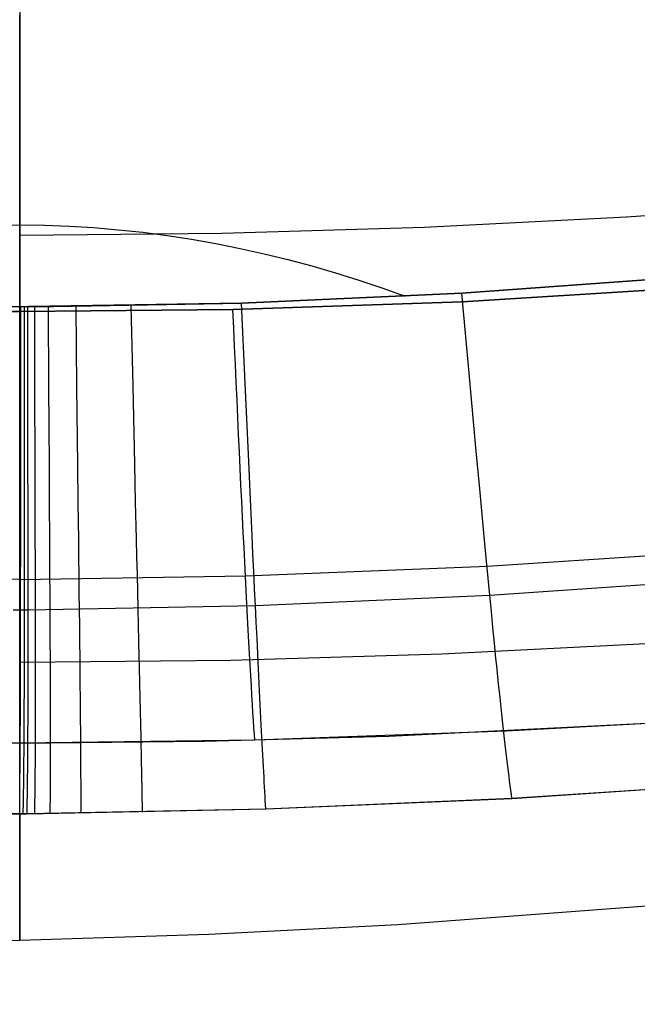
# Model space of a CAD drawing. Extents: x 35614 to 36526, y 4034 to 4838.
# Tile 37 of 79: x 36070 to 36113, y 4034 to 4103. Entities that reach past the tile are written whole.
import ezdxf

# ---------------------------------------------------------------- set-up
doc = ezdxf.new("R2010")
doc.units = 0
doc.layers.add('PREDEFINITO', color=7, linetype='CONTINUOUS')

msp = doc.modelspace()

# ---------------------------------------------------------------- linework, layer by layer
at = {"layer": 'PREDEFINITO'}
for p, q in [((36070.001, 4082.186, -319.731), (36070.001, 4103.022, -319.731)), ((36112.591, 4088.833, -380.007), (36126.775, 4089.833, -380.007)), ((36098.39, 4088.117, -380.007), (36112.591, 4088.833, -380.007)), ((36068.269, 4088.253, -100.105), (36070.001, 4088.275, -100.093)), ((36070.001, 4088.275, -100.093), (36071.732, 4088.253, -100.105)), ((36070.001, 4087.562, -380.007), (36084.188, 4087.692, -380.007)), ((36071.732, 4088.253, -100.105), (36073.462, 4088.19, -100.142)), ((36073.462, 4088.19, -100.142), (36075.191, 4088.086, -100.202)), ((36075.191, 4088.086, -100.202), (36076.917, 4087.941, -100.286)), ((36076.917, 4087.941, -100.286), (36078.638, 4087.756, -100.394)), ((36078.638, 4087.756, -100.394), (36080.355, 4087.532, -100.524)), ((36084.188, 4087.692, -380.007), (36098.39, 4088.117, -380.007)), ((36080.355, 4087.532, -100.524), (36082.067, 4087.269, -100.677)), ((36082.067, 4087.269, -100.677), (36083.771, 4086.968, -100.851)), ((36083.771, 4086.968, -100.851), (36085.468, 4086.63, -101.048)), ((36085.468, 4086.63, -101.048), (36087.156, 4086.255, -101.266)), ((36087.156, 4086.255, -101.266), (36088.835, 4085.843, -101.504)), ((36088.835, 4085.843, -101.504), (36090.503, 4085.397, -101.764)), ((36090.503, 4085.397, -101.764), (36092.16, 4084.915, -102.043)), ((36092.16, 4084.915, -102.043), (36093.804, 4084.4, -102.343)), ((36093.804, 4084.4, -102.343), (36095.434, 4083.85, -102.662)), ((36101.03, 4083.492, -103), (36116.473, 4084.606, -103)), ((36116.473, 4084.606, -103), (36101.03, 4083.492, -103)), ((36127.936, 4084.575, -319.731), (36101.066, 4082.87, -319.731)), ((36101.066, 4082.87, -319.731), (36127.936, 4084.575, -319.731)), ((36095.434, 4083.85, -102.662), (36097.05, 4083.268, -103)), ((36101.066, 4082.87, -319.731), (36084.97, 4082.334, -319.731)), ((36084.97, 4082.334, -319.731), (36101.066, 4082.87, -319.731)), ((36085.568, 4082.775, -103), (36101.03, 4083.492, -103)), ((36101.03, 4083.492, -103), (36085.568, 4082.775, -103)), ((36101.542, 4077.871, -105.893), (36101.03, 4083.492, -103)), ((36054.608, 4082.77, -103), (36071.056, 4082.515, -103)), ((36070.001, 4082.186, -319.731), (36055.031, 4082.334, -319.731)), ((36055.031, 4082.334, -319.731), (36070.001, 4082.186, -319.731)), ((36085.568, 4082.775, -103), (36069.122, 4082.515, -103)), ((36084.97, 4082.334, -319.731), (36070.001, 4082.186, -319.731)), ((36070.001, 4082.186, -319.731), (36084.97, 4082.334, -319.731)), ((36070.081, 4076.878, -105.895), (36070.087, 4082.514, -103)), ((36070.332, 4076.878, -105.895), (36070.332, 4082.514, -103)), ((36070.577, 4076.879, -105.895), (36070.572, 4082.514, -103)), ((36071.056, 4082.515, -103), (36085.568, 4082.775, -103)), ((36071.069, 4076.88, -105.895), (36071.056, 4082.515, -103)), ((36072.052, 4076.885, -105.895), (36072.022, 4082.519, -103)), ((36074.021, 4076.899, -105.896), (36073.959, 4082.532, -103)), ((36077.956, 4076.953, -105.896), (36077.83, 4082.582, -103)), ((36085.824, 4077.15, -105.896), (36085.568, 4082.775, -103)), ((36102.045, 4072.39, -108.851), (36101.542, 4077.871, -105.893)), ((36070.075, 4071.383, -108.856), (36070.081, 4076.878, -105.895)), ((36070.333, 4071.384, -108.856), (36070.332, 4076.878, -105.895)), ((36070.582, 4071.385, -108.856), (36070.577, 4076.879, -105.895)), ((36071.082, 4071.386, -108.856), (36071.069, 4076.88, -105.895)), ((36072.081, 4071.392, -108.857), (36072.052, 4076.885, -105.895)), ((36074.082, 4071.408, -108.857), (36074.021, 4076.899, -105.896)), ((36078.081, 4071.464, -108.858), (36077.956, 4076.953, -105.896)), ((36086.076, 4071.665, -108.858), (36085.824, 4077.15, -105.896)), ((36102.291, 4069.736, -110.375), (36102.045, 4072.39, -108.851)), ((36070.073, 4068.722, -110.381), (36070.075, 4071.383, -108.856)), ((36070.334, 4068.723, -110.381), (36070.333, 4071.384, -108.856)), ((36070.585, 4068.724, -110.381), (36070.582, 4071.385, -108.856)), ((36071.089, 4068.726, -110.381), (36071.082, 4071.386, -108.856)), ((36072.096, 4068.731, -110.382), (36072.081, 4071.392, -108.857)), ((36074.112, 4068.749, -110.383), (36074.082, 4071.408, -108.857)), ((36078.141, 4068.806, -110.384), (36078.081, 4071.464, -108.858)), ((36086.199, 4069.009, -110.384), (36086.076, 4071.665, -108.858)), ((36102.532, 4067.157, -111.948), (36102.291, 4069.736, -110.375)), ((36086.319, 4066.427, -111.958), (36086.199, 4069.009, -110.384)), ((36070.071, 4066.136, -111.955), (36070.073, 4068.722, -110.381)), ((36070.334, 4066.136, -111.955), (36070.334, 4068.723, -110.381)), ((36070.587, 4066.137, -111.955), (36070.585, 4068.724, -110.381)), ((36071.095, 4066.14, -111.955), (36071.089, 4068.726, -110.381)), ((36072.11, 4066.146, -111.956), (36072.096, 4068.731, -110.382)), ((36074.142, 4066.164, -111.957), (36074.112, 4068.749, -110.383)), ((36078.201, 4066.223, -111.958), (36078.141, 4068.806, -110.384)), ((36102.651, 4065.899, -112.76), (36102.532, 4067.157, -111.948)), ((36078.23, 4064.963, -112.77), (36078.201, 4066.223, -111.958)), ((36086.378, 4065.168, -112.77), (36086.319, 4066.427, -111.958)), ((36070.069, 4064.874, -112.766), (36070.071, 4066.136, -111.955)), ((36070.334, 4064.875, -112.766), (36070.334, 4066.136, -111.955)), ((36070.589, 4064.876, -112.767), (36070.587, 4066.137, -111.955)), ((36071.098, 4064.879, -112.767), (36071.095, 4066.14, -111.955)), ((36072.117, 4064.885, -112.768), (36072.11, 4066.146, -111.956)), ((36074.156, 4064.903, -112.769), (36074.142, 4066.164, -111.957)), ((36102.768, 4064.664, -113.591), (36102.651, 4065.899, -112.76)), ((36102.838, 4064.299, -313.404), (36131.227, 4066.176, -313.418)), ((36070.068, 4063.636, -113.598), (36070.069, 4064.874, -112.766)), ((36070.334, 4063.637, -113.598), (36070.334, 4064.875, -112.766)), ((36070.59, 4063.638, -113.598), (36070.589, 4064.876, -112.767)), ((36071.101, 4063.641, -113.599), (36071.098, 4064.879, -112.767)), ((36072.124, 4063.647, -113.599), (36072.117, 4064.885, -112.768)), ((36074.17, 4063.666, -113.601), (36074.156, 4064.903, -112.769)), ((36078.259, 4063.726, -113.602), (36078.23, 4064.963, -112.77)), ((36086.436, 4063.932, -113.602), (36086.378, 4065.168, -112.77)), ((36085.849, 4063.637, -313.396), (36102.838, 4064.299, -313.404)), ((36102.883, 4063.454, -114.446), (36102.768, 4064.664, -113.591)), ((36070.001, 4063.378, -313.389), (36054.153, 4063.637, -313.396)), ((36070.001, 4063.378, -313.389), (36085.849, 4063.637, -313.396)), ((36070.067, 4062.423, -114.453), (36070.068, 4063.636, -113.598)), ((36070.334, 4062.424, -114.453), (36070.334, 4063.637, -113.598)), ((36070.59, 4062.425, -114.453), (36070.59, 4063.638, -113.598)), ((36071.104, 4062.427, -114.454), (36071.101, 4063.641, -113.599)), ((36072.13, 4062.434, -114.455), (36072.124, 4063.647, -113.599)), ((36074.184, 4062.454, -114.456), (36074.17, 4063.666, -113.601)), ((36078.287, 4062.514, -114.457), (36078.259, 4063.726, -113.602)), ((36086.494, 4062.721, -114.457), (36086.436, 4063.932, -113.602)), ((36102.997, 4062.27, -115.327), (36102.883, 4063.454, -114.446)), ((36102.997, 4062.27, -115.327), (36119.419, 4063.401, -115.307)), ((36070.066, 4061.236, -115.335), (36070.067, 4062.423, -114.453)), ((36070.334, 4061.236, -115.335), (36070.334, 4062.424, -114.453)), ((36070.591, 4061.238, -115.335), (36070.59, 4062.425, -114.453)), ((36071.106, 4061.241, -115.336), (36071.104, 4062.427, -114.454)), ((36072.136, 4061.248, -115.337), (36072.13, 4062.434, -114.455)), ((36074.197, 4061.267, -115.338), (36074.184, 4062.454, -114.456)), ((36078.315, 4061.329, -115.339), (36078.287, 4062.514, -114.457)), ((36086.55, 4061.537, -115.339), (36086.494, 4062.721, -114.457)), ((36086.55, 4061.537, -115.339), (36102.997, 4062.27, -115.327)), ((36103.11, 4061.114, -116.24), (36102.997, 4062.27, -115.327)), ((36070.591, 4061.238, -115.335), (36086.55, 4061.537, -115.339)), ((36086.606, 4060.38, -116.252), (36086.55, 4061.537, -115.339)), ((36069.533, 4061.238, -115.335), (36070.334, 4061.236, -115.335)), ((36070.064, 4060.076, -116.247), (36070.066, 4061.236, -115.335)), ((36070.333, 4060.077, -116.248), (36070.334, 4061.236, -115.335)), ((36070.334, 4061.236, -115.335), (36070.591, 4061.238, -115.335)), ((36070.591, 4060.078, -116.248), (36070.591, 4061.238, -115.335)), ((36071.108, 4060.081, -116.248), (36071.106, 4061.241, -115.336)), ((36072.142, 4060.088, -116.249), (36072.136, 4061.248, -115.337)), ((36074.21, 4060.109, -116.25), (36074.197, 4061.267, -115.338)), ((36078.342, 4060.171, -116.252), (36078.315, 4061.329, -115.339)), ((36103.22, 4059.987, -117.187), (36103.11, 4061.114, -116.24)), ((36070.062, 4058.946, -117.195), (36070.064, 4060.076, -116.247)), ((36070.332, 4058.947, -117.195), (36070.333, 4060.077, -116.248)), ((36070.591, 4058.948, -117.195), (36070.591, 4060.078, -116.248)), ((36071.11, 4058.951, -117.195), (36071.108, 4060.081, -116.248)), ((36072.147, 4058.958, -117.196), (36072.142, 4060.088, -116.249)), ((36074.222, 4058.979, -117.198), (36074.21, 4060.109, -116.25)), ((36078.368, 4059.042, -117.199), (36078.342, 4060.171, -116.252)), ((36086.66, 4059.251, -117.199), (36086.606, 4060.38, -116.252)), ((36103.329, 4058.89, -118.173), (36103.22, 4059.987, -117.187)), ((36070.06, 4057.846, -118.181), (36070.062, 4058.946, -117.195)), ((36070.331, 4057.847, -118.181), (36070.332, 4058.947, -117.195)), ((36070.591, 4057.848, -118.181), (36070.591, 4058.948, -117.195)), ((36071.111, 4057.851, -118.181), (36071.11, 4058.951, -117.195)), ((36072.152, 4057.859, -118.182), (36072.147, 4058.958, -117.196)), ((36074.234, 4057.88, -118.184), (36074.222, 4058.979, -117.198)), ((36078.394, 4057.943, -118.185), (36078.368, 4059.042, -117.199)), ((36086.714, 4058.154, -118.185), (36086.66, 4059.251, -117.199)), ((36099.642, 4058.139, -380.007), (36114.447, 4058.887, -380.007)), ((36103.383, 4058.353, -118.682), (36103.329, 4058.89, -118.173)), ((36078.406, 4057.406, -118.694), (36078.394, 4057.943, -118.185)), ((36084.822, 4057.694, -380.007), (36099.642, 4058.139, -380.007)), ((36086.74, 4057.617, -118.694), (36086.714, 4058.154, -118.185)), ((36103.436, 4057.825, -119.202), (36103.383, 4058.353, -118.682)), ((36070.001, 4057.558, -380.007), (36084.822, 4057.694, -380.007)), ((36070.058, 4056.777, -119.21), (36070.059, 4057.307, -118.69)), ((36070.059, 4057.307, -118.69), (36070.06, 4057.846, -118.181)), ((36070.329, 4056.778, -119.21), (36070.33, 4057.308, -118.69)), ((36070.33, 4057.308, -118.69), (36070.331, 4057.847, -118.181)), ((36070.59, 4056.78, -119.211), (36070.591, 4057.31, -118.69)), ((36070.591, 4057.31, -118.69), (36070.591, 4057.848, -118.181)), ((36071.112, 4057.313, -118.691), (36071.111, 4057.851, -118.181)), ((36071.112, 4056.783, -119.211), (36071.112, 4057.313, -118.691)), ((36072.154, 4057.321, -118.691), (36072.152, 4057.859, -118.182)), ((36072.157, 4056.791, -119.212), (36072.154, 4057.321, -118.691)), ((36074.24, 4057.342, -118.693), (36074.234, 4057.88, -118.184)), ((36074.245, 4056.813, -119.213), (36074.24, 4057.342, -118.693)), ((36078.418, 4056.877, -119.215), (36078.406, 4057.406, -118.694)), ((36086.766, 4057.088, -119.214), (36086.74, 4057.617, -118.694)), ((36103.489, 4057.305, -119.735), (36103.436, 4057.825, -119.202)), ((36103.541, 4056.793, -120.28), (36103.489, 4057.305, -119.735)), ((36070.056, 4056.256, -119.743), (36070.058, 4056.777, -119.21)), ((36070.328, 4056.257, -119.743), (36070.329, 4056.778, -119.21)), ((36070.59, 4056.258, -119.743), (36070.59, 4056.78, -119.211)), ((36071.112, 4056.262, -119.744), (36071.112, 4056.783, -119.211)), ((36072.159, 4056.27, -119.744), (36072.157, 4056.791, -119.212)), ((36074.251, 4056.291, -119.746), (36074.245, 4056.813, -119.213)), ((36078.43, 4056.356, -119.747), (36078.418, 4056.877, -119.215)), ((36086.792, 4056.567, -119.747), (36086.766, 4057.088, -119.214)), ((36086.817, 4056.055, -120.292), (36086.792, 4056.567, -119.747)), ((36103.593, 4056.29, -120.839), (36103.541, 4056.793, -120.28)), ((36070.055, 4055.742, -120.288), (36070.056, 4056.256, -119.743)), ((36070.327, 4055.744, -120.288), (36070.328, 4056.257, -119.743)), ((36070.589, 4055.745, -120.288), (36070.59, 4056.258, -119.743)), ((36071.113, 4055.748, -120.289), (36071.112, 4056.262, -119.744)), ((36072.16, 4055.757, -120.29), (36072.159, 4056.27, -119.744)), ((36074.256, 4055.778, -120.291), (36074.251, 4056.291, -119.746)), ((36078.442, 4055.843, -120.293), (36078.43, 4056.356, -119.747)), ((36086.842, 4055.552, -120.851), (36086.817, 4056.055, -120.292)), ((36103.644, 4055.795, -121.412), (36103.593, 4056.29, -120.839)), ((36070.052, 4054.742, -121.419), (36070.053, 4055.238, -120.847)), ((36070.053, 4055.238, -120.847), (36070.055, 4055.742, -120.288)), ((36070.324, 4054.743, -121.42), (36070.326, 4055.239, -120.847)), ((36070.326, 4055.239, -120.847), (36070.327, 4055.744, -120.288)), ((36070.587, 4054.745, -121.42), (36070.588, 4055.24, -120.847)), ((36070.588, 4055.24, -120.847), (36070.589, 4055.745, -120.288)), ((36071.112, 4054.748, -121.42), (36071.113, 4055.244, -120.848)), ((36071.113, 4055.244, -120.848), (36071.113, 4055.748, -120.289)), ((36072.162, 4055.252, -120.848), (36072.16, 4055.757, -120.29)), ((36072.163, 4054.757, -121.421), (36072.162, 4055.252, -120.848)), ((36074.261, 4055.274, -120.85), (36074.256, 4055.778, -120.291)), ((36074.266, 4054.779, -121.422), (36074.261, 4055.274, -120.85)), ((36078.454, 4055.339, -120.851), (36078.442, 4055.843, -120.293)), ((36078.465, 4054.844, -121.424), (36078.454, 4055.339, -120.851)), ((36086.866, 4055.057, -121.423), (36086.842, 4055.552, -120.851)), ((36103.695, 4055.31, -121.999), (36103.644, 4055.795, -121.412)), ((36103.745, 4054.834, -122.602), (36103.695, 4055.31, -121.999)), ((36070.05, 4054.255, -122.007), (36070.052, 4054.742, -121.419)), ((36070.323, 4054.256, -122.007), (36070.324, 4054.743, -121.42)), ((36070.586, 4054.258, -122.007), (36070.587, 4054.745, -121.42)), ((36071.112, 4054.261, -122.008), (36071.112, 4054.748, -121.42)), ((36072.165, 4054.27, -122.008), (36072.163, 4054.757, -121.421)), ((36074.27, 4054.292, -122.01), (36074.266, 4054.779, -121.422)), ((36078.476, 4054.358, -122.011), (36078.465, 4054.844, -121.424)), ((36086.891, 4054.571, -122.011), (36086.866, 4055.057, -121.423)), ((36086.915, 4054.095, -122.613), (36086.891, 4054.571, -122.011)), ((36103.795, 4054.367, -123.221), (36103.745, 4054.834, -122.602)), ((36070.046, 4053.309, -123.229), (36070.048, 4053.777, -122.61)), ((36070.048, 4053.777, -122.61), (36070.05, 4054.255, -122.007)), ((36070.319, 4053.31, -123.229), (36070.321, 4053.778, -122.61)), ((36070.321, 4053.778, -122.61), (36070.323, 4054.256, -122.007)), ((36070.583, 4053.312, -123.229), (36070.585, 4053.78, -122.61)), ((36070.585, 4053.78, -122.61), (36070.586, 4054.258, -122.007)), ((36071.111, 4053.784, -122.61), (36071.112, 4054.261, -122.008)), ((36071.111, 4053.315, -123.229), (36071.111, 4053.784, -122.61)), ((36072.166, 4053.792, -122.611), (36072.165, 4054.27, -122.008)), ((36072.167, 4053.324, -123.23), (36072.166, 4053.792, -122.611)), ((36074.275, 4053.815, -122.613), (36074.27, 4054.292, -122.01)), ((36074.279, 4053.347, -123.231), (36074.275, 4053.815, -122.613)), ((36078.487, 4053.881, -122.614), (36078.476, 4054.358, -122.011)), ((36078.497, 4053.413, -123.233), (36078.487, 4053.881, -122.614)), ((36086.938, 4053.627, -123.232), (36086.915, 4054.095, -122.613)), ((36103.844, 4053.909, -123.857), (36103.795, 4054.367, -123.221)), ((36103.893, 4053.461, -124.511), (36103.844, 4053.909, -123.857)), ((36070.043, 4052.85, -123.864), (36070.046, 4053.309, -123.229)), ((36070.317, 4052.851, -123.865), (36070.319, 4053.31, -123.229)), ((36070.581, 4052.853, -123.865), (36070.583, 4053.312, -123.229)), ((36071.11, 4052.856, -123.865), (36071.111, 4053.315, -123.229)), ((36072.167, 4052.865, -123.866), (36072.167, 4053.324, -123.23)), ((36074.283, 4052.888, -123.867), (36074.279, 4053.347, -123.231)), ((36078.507, 4052.955, -123.869), (36078.497, 4053.413, -123.233)), ((36086.961, 4053.169, -123.868), (36086.938, 4053.627, -123.232)), ((36086.984, 4052.721, -124.521), (36086.961, 4053.169, -123.868)), ((36095.903, 4052.372, -297.202), (36121.8, 4053.678, -297.202)), ((36103.941, 4053.023, -125.183), (36103.893, 4053.461, -124.511)), ((36121.8, 4053.678, -297.202), (36104.152, 4052.712, -297.202)), ((36070.038, 4051.96, -125.19), (36070.041, 4052.4, -124.518)), ((36070.041, 4052.4, -124.518), (36070.043, 4052.85, -123.864)), ((36070.312, 4051.962, -125.19), (36070.314, 4052.401, -124.518)), ((36070.314, 4052.401, -124.518), (36070.317, 4052.851, -123.865)), ((36070.577, 4051.963, -125.19), (36070.579, 4052.403, -124.518)), ((36070.579, 4052.403, -124.518), (36070.581, 4052.853, -123.865)), ((36071.107, 4051.967, -125.19), (36071.109, 4052.407, -124.519)), ((36071.109, 4052.407, -124.519), (36071.11, 4052.856, -123.865)), ((36072.168, 4052.416, -124.519), (36072.167, 4052.865, -123.866)), ((36072.168, 4051.976, -125.191), (36072.168, 4052.416, -124.519)), ((36074.286, 4052.439, -124.521), (36074.283, 4052.888, -123.867)), ((36074.29, 4052, -125.192), (36074.286, 4052.439, -124.521)), ((36078.517, 4052.506, -124.522), (36078.507, 4052.955, -123.869)), ((36078.527, 4052.067, -125.194), (36078.517, 4052.506, -124.522)), ((36104.152, 4052.712, -297.202), (36086.507, 4052.087, -297.202)), ((36087.006, 4052.282, -125.193), (36086.984, 4052.721, -124.521)), ((36103.989, 4052.594, -125.874), (36103.941, 4053.023, -125.183)), ((36104.036, 4052.176, -126.586), (36103.989, 4052.594, -125.874)), ((36070.001, 4051.882, -297.202), (36053.495, 4052.087, -297.202)), ((36057.047, 4052.009, -297.202), (36070.001, 4051.882, -297.202)), ((36086.507, 4052.087, -297.202), (36070.001, 4051.882, -297.202)), ((36070.001, 4051.882, -297.202), (36082.954, 4052.009, -297.202)), ((36070.035, 4051.531, -125.881), (36070.038, 4051.96, -125.19)), ((36070.309, 4051.532, -125.881), (36070.312, 4051.962, -125.19)), ((36070.575, 4051.534, -125.881), (36070.577, 4051.963, -125.19)), ((36071.105, 4051.537, -125.882), (36071.107, 4051.967, -125.19)), ((36072.168, 4051.547, -125.882), (36072.168, 4051.976, -125.191)), ((36074.293, 4051.57, -125.883), (36074.29, 4052, -125.192)), ((36078.536, 4051.638, -125.885), (36078.527, 4052.067, -125.194)), ((36082.954, 4052.009, -297.202), (36095.903, 4052.372, -297.202)), ((36087.028, 4051.853, -125.884), (36087.006, 4052.282, -125.193)), ((36087.05, 4051.435, -126.595), (36087.028, 4051.853, -125.884)), ((36104.082, 4051.767, -127.318), (36104.036, 4052.176, -126.586)), ((36104.128, 4051.369, -128.072), (36104.082, 4051.767, -127.318)), ((36070.029, 4050.701, -127.324), (36070.032, 4051.111, -126.592)), ((36070.032, 4051.111, -126.592), (36070.035, 4051.531, -125.881)), ((36070.302, 4050.702, -127.324), (36070.306, 4051.112, -126.592)), ((36070.306, 4051.112, -126.592), (36070.309, 4051.532, -125.881)), ((36070.569, 4050.704, -127.324), (36070.572, 4051.114, -126.592)), ((36070.572, 4051.114, -126.592), (36070.575, 4051.534, -125.881)), ((36071.101, 4050.708, -127.324), (36071.104, 4051.118, -126.593)), ((36071.104, 4051.118, -126.593), (36071.105, 4051.537, -125.882)), ((36072.167, 4050.718, -127.325), (36072.168, 4051.127, -126.593)), ((36072.168, 4051.127, -126.593), (36072.168, 4051.547, -125.882)), ((36074.295, 4051.151, -126.594), (36074.293, 4051.57, -125.883)), ((36074.298, 4050.742, -127.326), (36074.295, 4051.151, -126.594)), ((36078.545, 4051.219, -126.595), (36078.536, 4051.638, -125.885)), ((36078.554, 4050.81, -127.327), (36078.545, 4051.219, -126.595)), ((36087.071, 4051.026, -127.327), (36087.05, 4051.435, -126.595)), ((36087.092, 4050.628, -128.08), (36087.071, 4051.026, -127.327)), ((36104.174, 4050.982, -128.848), (36104.128, 4051.369, -128.072)), ((36070.026, 4050.302, -128.077), (36070.029, 4050.701, -127.324)), ((36070.299, 4050.303, -128.077), (36070.302, 4050.702, -127.324)), ((36070.566, 4050.305, -128.077), (36070.569, 4050.704, -127.324)), ((36071.099, 4050.309, -128.078), (36071.101, 4050.708, -127.324)), ((36072.165, 4049.93, -128.854), (36072.166, 4050.319, -128.078)), ((36072.166, 4050.319, -128.078), (36072.167, 4050.718, -127.325)), ((36074.3, 4050.343, -128.079), (36074.298, 4050.742, -127.326)), ((36074.302, 4049.954, -128.855), (36074.3, 4050.343, -128.079)), ((36078.562, 4050.411, -128.08), (36078.554, 4050.81, -127.327)), ((36078.57, 4050.023, -128.856), (36078.562, 4050.411, -128.08)), ((36087.112, 4050.24, -128.856), (36087.092, 4050.628, -128.08)), ((36104.219, 4050.605, -129.648), (36104.174, 4050.982, -128.848)), ((36104.263, 4050.239, -130.472), (36104.219, 4050.605, -129.648)), ((36070.018, 4049.535, -129.653), (36070.022, 4049.913, -128.853)), ((36070.022, 4049.913, -128.853), (36070.026, 4050.302, -128.077)), ((36070.291, 4049.536, -129.653), (36070.295, 4049.914, -128.853)), ((36070.295, 4049.914, -128.853), (36070.299, 4050.303, -128.077)), ((36070.559, 4049.538, -129.653), (36070.562, 4049.916, -128.853)), ((36070.562, 4049.916, -128.853), (36070.566, 4050.305, -128.077)), ((36071.093, 4049.542, -129.653), (36071.096, 4049.92, -128.854)), ((36071.096, 4049.92, -128.854), (36071.099, 4050.309, -128.078)), ((36072.164, 4049.552, -129.654), (36072.165, 4049.93, -128.854)), ((36074.303, 4049.577, -129.654), (36074.302, 4049.954, -128.855)), ((36078.577, 4049.646, -129.655), (36078.57, 4050.023, -128.856)), ((36078.585, 4049.279, -130.479), (36078.577, 4049.646, -129.655)), ((36087.132, 4049.863, -129.655), (36087.112, 4050.24, -128.856)), ((36087.151, 4049.497, -130.478), (36087.132, 4049.863, -129.655)), ((36104.307, 4049.884, -131.321), (36104.263, 4050.239, -130.472)), ((36104.35, 4049.54, -132.197), (36104.307, 4049.884, -131.321)), ((36070.01, 4048.811, -131.325), (36070.014, 4049.167, -130.476)), ((36070.014, 4049.167, -130.476), (36070.018, 4049.535, -129.653)), ((36070.282, 4048.812, -131.325), (36070.286, 4049.169, -130.476)), ((36070.286, 4049.169, -130.476), (36070.291, 4049.536, -129.653)), ((36070.55, 4048.814, -131.325), (36070.555, 4049.171, -130.476)), ((36070.555, 4049.171, -130.476), (36070.559, 4049.538, -129.653)), ((36071.086, 4048.819, -131.326), (36071.09, 4049.175, -130.477)), ((36071.09, 4049.175, -130.477), (36071.093, 4049.542, -129.653)), ((36072.16, 4048.829, -131.326), (36072.162, 4049.185, -130.477)), ((36072.162, 4049.185, -130.477), (36072.164, 4049.552, -129.654)), ((36074.305, 4049.21, -130.478), (36074.303, 4049.577, -129.654)), ((36074.305, 4048.854, -131.327), (36074.305, 4049.21, -130.478)), ((36078.591, 4048.923, -131.327), (36078.585, 4049.279, -130.479)), ((36087.17, 4049.142, -131.327), (36087.151, 4049.497, -130.478)), ((36087.189, 4048.797, -132.202), (36087.17, 4049.142, -131.327)), ((36104.393, 4049.207, -133.099), (36104.35, 4049.54, -132.197)), ((36104.435, 4048.885, -134.03), (36104.393, 4049.207, -133.099)), ((36121.82, 4049.13, -137), (36104.558, 4047.989, -137)), ((36104.558, 4047.99, -137), (36121.82, 4049.13, -137)), ((36070, 4048.131, -133.102), (36070.005, 4048.466, -132.2)), ((36070.005, 4048.466, -132.2), (36070.01, 4048.811, -131.325)), ((36070.271, 4048.133, -133.102), (36070.277, 4048.467, -132.2)), ((36070.277, 4048.467, -132.2), (36070.282, 4048.812, -131.325)), ((36070.54, 4048.135, -133.102), (36070.545, 4048.469, -132.2)), ((36070.545, 4048.469, -132.2), (36070.55, 4048.814, -131.325)), ((36071.078, 4048.139, -133.102), (36071.082, 4048.473, -132.2)), ((36071.082, 4048.473, -132.2), (36071.086, 4048.819, -131.326)), ((36072.154, 4048.15, -133.103), (36072.157, 4048.484, -132.201)), ((36072.157, 4048.484, -132.201), (36072.16, 4048.829, -131.326)), ((36074.306, 4048.509, -132.201), (36074.305, 4048.854, -131.327)), ((36074.306, 4048.175, -133.103), (36074.306, 4048.509, -132.201)), ((36078.598, 4048.579, -132.202), (36078.591, 4048.923, -131.327)), ((36078.603, 4048.245, -133.104), (36078.598, 4048.579, -132.202)), ((36078.609, 4047.923, -134.033), (36078.603, 4048.245, -133.104)), ((36087.207, 4048.464, -133.103), (36087.189, 4048.797, -132.202)), ((36087.224, 4048.142, -134.033), (36087.207, 4048.464, -133.103)), ((36104.476, 4048.575, -134.99), (36104.435, 4048.885, -134.03)), ((36104.517, 4048.276, -135.979), (36104.476, 4048.575, -134.99)), ((36104.558, 4047.99, -137), (36104.517, 4048.276, -135.979)), ((36070.259, 4047.499, -134.991), (36070.265, 4047.81, -134.032)), ((36070.265, 4047.81, -134.032), (36070.271, 4048.133, -133.102)), ((36070.529, 4047.501, -134.991), (36070.535, 4047.812, -134.032)), ((36070.535, 4047.812, -134.032), (36070.54, 4048.135, -133.102)), ((36071.068, 4047.505, -134.991), (36071.073, 4047.817, -134.032)), ((36071.073, 4047.817, -134.032), (36071.078, 4048.139, -133.102)), ((36072.147, 4047.516, -134.991), (36072.151, 4047.827, -134.032)), ((36072.151, 4047.827, -134.032), (36072.154, 4048.15, -133.103)), ((36074.305, 4047.542, -134.992), (36074.306, 4047.853, -134.033)), ((36074.306, 4047.853, -134.033), (36074.306, 4048.175, -133.103)), ((36078.614, 4047.613, -134.992), (36078.609, 4047.923, -134.033)), ((36078.618, 4047.314, -135.98), (36078.614, 4047.613, -134.992)), ((36087.241, 4047.832, -134.992), (36087.224, 4048.142, -134.033)), ((36087.258, 4047.534, -135.98), (36087.241, 4047.832, -134.992)), ((36087.273, 4047.247, -137), (36104.558, 4047.99, -137)), ((36104.558, 4047.989, -137), (36087.273, 4047.246, -137)), ((36069.435, 4046.914, -137), (36070.246, 4046.911, -137)), ((36070.001, 4046.909, -137), (36069.435, 4046.913, -137)), ((36070.246, 4046.911, -137), (36070.001, 4046.909, -137)), ((36070.246, 4046.911, -137), (36070.253, 4047.199, -135.98)), ((36070.516, 4046.913, -137), (36070.246, 4046.911, -137)), ((36070.246, 4046.911, -137), (36070.516, 4046.913, -137)), ((36070.253, 4047.199, -135.98), (36070.259, 4047.499, -134.991)), ((36070.516, 4046.913, -137), (36087.273, 4047.247, -137)), ((36087.273, 4047.246, -137), (36070.516, 4046.913, -137)), ((36070.516, 4046.913, -137), (36070.523, 4047.201, -135.98)), ((36070.523, 4047.201, -135.98), (36070.529, 4047.501, -134.991)), ((36071.056, 4046.918, -137), (36071.062, 4047.206, -135.98)), ((36071.062, 4047.206, -135.98), (36071.068, 4047.505, -134.991)), ((36072.139, 4046.929, -137), (36072.143, 4047.216, -135.98)), ((36072.143, 4047.216, -135.98), (36072.147, 4047.516, -134.991)), ((36074.302, 4046.955, -137), (36074.304, 4047.242, -135.98)), ((36074.304, 4047.242, -135.98), (36074.305, 4047.542, -134.992)), ((36078.622, 4047.027, -137), (36078.618, 4047.314, -135.98)), ((36087.273, 4047.247, -137), (36087.258, 4047.534, -135.98)), ((36123.073, 4041.103, -208.431), (36096.545, 4039.116, -208.43)), ((36096.545, 4039.116, -208.43), (36083.274, 4038.441, -208.429)), ((36056.727, 4038.441, -208.429), (36070.001, 4038, -208.428)), ((36083.274, 4038.441, -208.429), (36070.001, 4038, -208.428))]:
    msp.add_line(p, q, dxfattribs=at)
at = {"layer": 'PREDEFINITO', "extrusion": (1, 2.22317e-25, -4.86928e-13)}
msp.add_circle((4072.56, -380.002, 36070.001), 15.002, dxfattribs=at)
at = {"layer": 'PREDEFINITO', "extrusion": (1, -2.36814e-14, -3.93741e-13)}
msp.add_arc((4389.757, -704.593, 36070.001), 675.509, 62.945862, 117.054138, dxfattribs=at)
at = {"layer": 'PREDEFINITO', "extrusion": (1, -4.24773e-12, -5.71363e-12)}
msp.add_arc((4082.547, -287.599, 36070.001), 32.134, 197.38751, 269.35548, dxfattribs=at)
at = {"layer": 'PREDEFINITO', "extrusion": (1, 4.24773e-12, 5.71363e-12)}
msp.add_arc((4082.547, -287.599, 36070.001), 32.134, 197.38751, 269.35548, dxfattribs=at)
at = {"layer": 'PREDEFINITO', "extrusion": (0.998999, 0.043744, -0.00939)}
msp.add_arc((2500.346, 52.747, 36230.417), 32.293, 197.58992, 269.11625, dxfattribs=at)
at = {"layer": 'PREDEFINITO', "extrusion": (1, 0, 0)}
msp.add_arc((4328.796, -208.428, 36070.001), 290.796, 165.78089, 197.77484, dxfattribs=at)
msp.add_arc((4328.796, -208.428, 36070.001), 290.796, 165.78089, 197.77484, dxfattribs=at)

doc.saveas('drawing.dxf')
